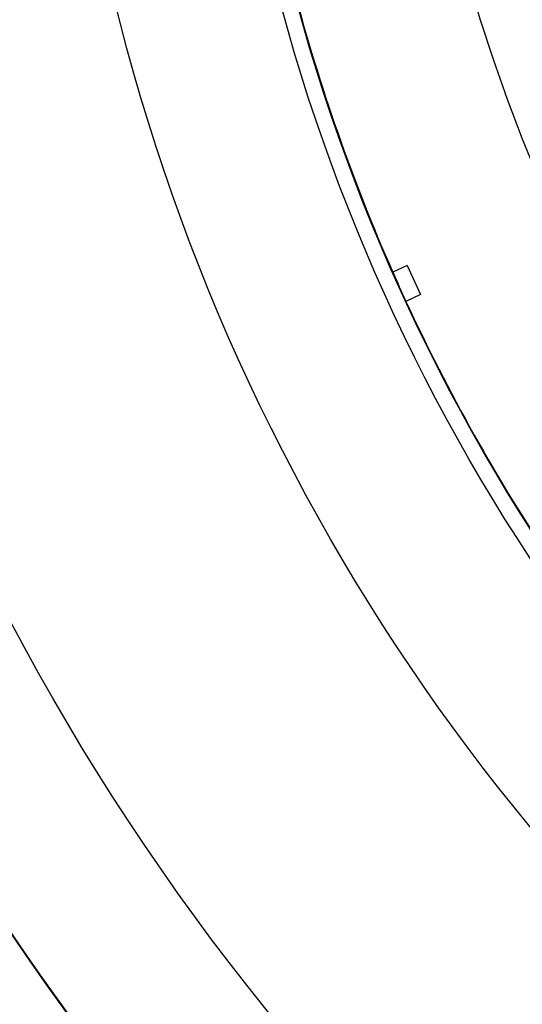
# Model space of a CAD drawing. Header units: millimetres. Extents: x 50 to 4150, y 50 to 2920.
# Tile 11 of 167: x 1267.64 to 1269.22, y 2006.21 to 2009.29. Entities that reach past the tile are written whole.
import ezdxf

# ---------------------------------------------------------------- set-up
doc = ezdxf.new("R2010")
doc.units = ezdxf.units.MM
doc.header["$LTSCALE"] = 10

msp = doc.modelspace()

# ---------------------------------------------------------------- linework, layer by layer
for p, q in [((1268.8554, 2008.5204), (1268.8107, 2008.4998)), ((1268.8554, 2008.5204), (1268.8973, 2008.4296)), ((1268.8973, 2008.4296), (1268.8518, 2008.4087))]:
    msp.add_line(p, q)
for radius in [490, 490, 480, 480, 150, 148.158, 147.0114, 145.1694, 62.6304, 62.0617, 20, 20, 10.5, 10, 10, 8.25, 8.25, 8, 8, 7.5, 6.5, 6.5, 6, 6, 5.95, 5.4141]:
    msp.add_circle((1274.2547, 2010.901), radius)
for radius, start, end in [(8, 170.04675, 249.95325), (8, 170.0677, 249.9323), (5.95, 194.76329, 203.80029), (5.95, 203.80029, 204.76329), (5.95, 204.76329, 213.80029)]:
    msp.add_arc((1274.2547, 2010.901), radius, start, end)
for points, knots in [([(1271.2265, 2003.4962), (1271.0604, 2003.5642), (1270.8908, 2003.64), (1270.5458, 2003.8101), (1270.3695, 2003.9048), (1269.8436, 2004.2146), (1269.4946, 2004.4558), (1268.9796, 2004.8824), (1268.8084, 2005.0366), (1268.4785, 2005.3612), (1268.319, 2005.5323), (1267.858, 2006.0733), (1267.5714, 2006.4773), (1267.2074, 2007.1071), (1267.0958, 2007.322), (1266.8924, 2007.7617), (1266.8001, 2007.9879), (1266.5599, 2008.6612), (1266.4447, 2009.1108), (1266.2935, 2009.9955), (1266.2588, 2010.4202), (1266.2532, 2011.0322), (1266.2593, 2011.2322), (1266.2845, 2011.6167), (1266.3036, 2011.8022), (1266.3279, 2011.9808)], [0, 0, 0, 0, 0.0625, 0.0625, 0.125, 0.125, 0.25, 0.25, 0.3125, 0.3125, 0.375, 0.375, 0.5, 0.5, 0.5625, 0.5625, 0.625, 0.625, 0.75, 0.75, 0.875, 0.875, 0.9375, 0.9375, 1, 1, 1, 1]), ([(1266.3282, 2011.9828), (1266.3038, 2011.8041), (1266.2845, 2011.6166), (1266.2593, 2011.2329), (1266.2533, 2011.0363), (1266.2583, 2010.4326), (1266.2917, 2010.0119), (1266.4032, 2009.3504), (1266.4509, 2009.1252), (1266.5664, 2008.6776), (1266.6346, 2008.4536), (1266.7934, 2008.0054), (1266.8848, 2007.7794), (1267.0887, 2007.3362), (1267.3119, 2006.9042), (1267.5734, 2006.4943), (1267.8541, 2006.0955), (1268.0038, 2005.9026), (1268.3124, 2005.5395), (1268.4723, 2005.3677), (1268.8024, 2005.0421), (1268.9737, 2004.8876), (1269.4908, 2004.4585), (1269.8416, 2004.2157), (1270.5473, 2003.8), (1270.8943, 2003.632), (1271.2284, 2003.4955)], [0, 0, 0, 0, 0.0625, 0.0625, 0.125, 0.125, 0.25, 0.25, 0.3125, 0.3125, 0.375, 0.375, 0.4375, 0.4375, 0.5, 0.5625, 0.5625, 0.625, 0.625, 0.6875, 0.6875, 0.75, 0.75, 0.875, 0.875, 1, 1, 1, 1])]:
    msp.add_open_spline(points, degree=3, knots=knots)

doc.saveas('drawing.dxf')
